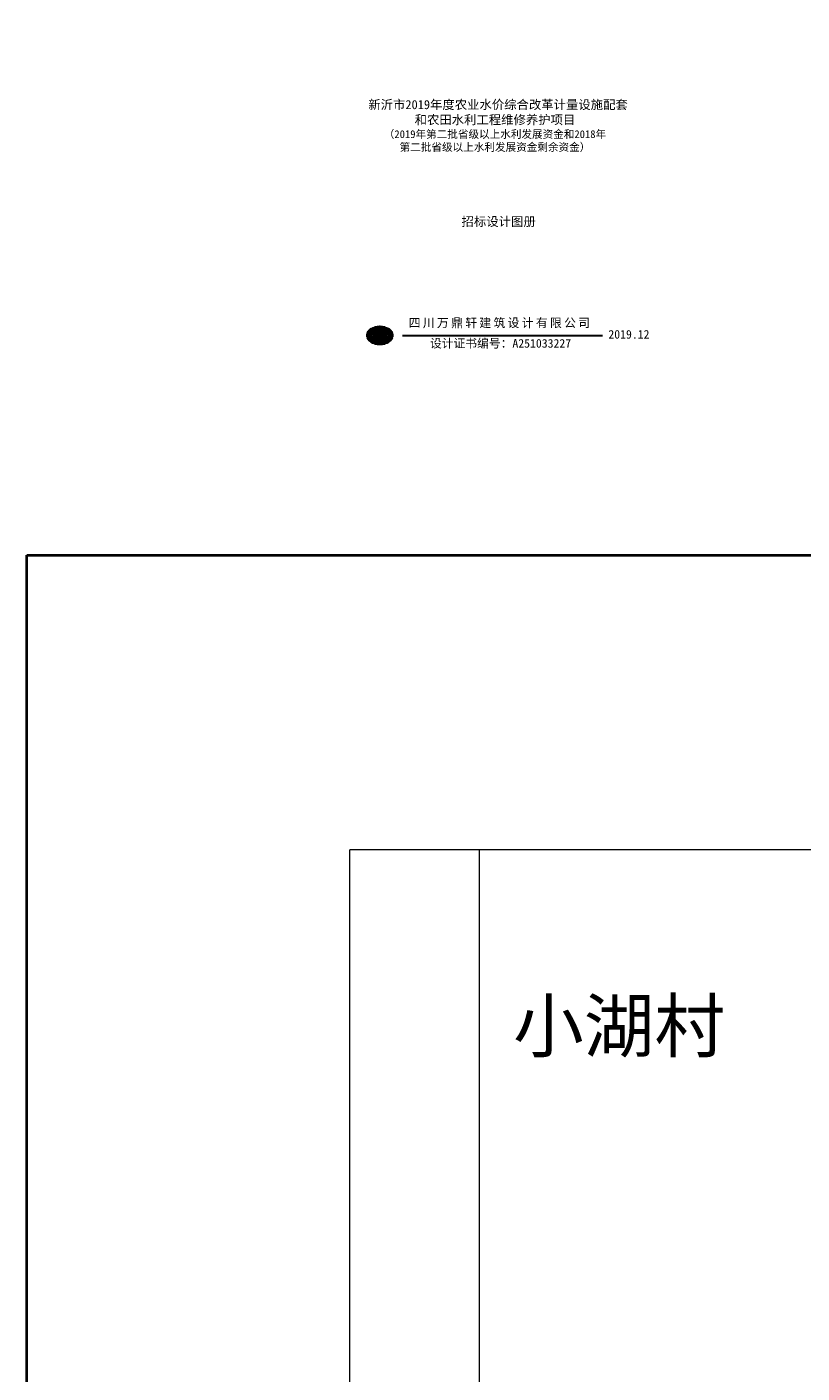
# Model space of a CAD drawing. Extents: x 36231 to 595326, y 3059 to 3871788.
# Tile 135 of 142: x 583315 to 583914, y 3870748 to 3871788. Entities that reach past the tile are written whole.
import ezdxf

# ---------------------------------------------------------------- set-up
doc = ezdxf.new("R2010")
doc.units = 0
doc.layers.get('0').update_dxf_attribs({"linetype": 'CONTINUOUS'})
for name, color, linetype, lineweight in [('0.13', 120, 'CONTINUOUS', 13), ('0.13填充', 8, 'CONTINUOUS', 9), ('0.13文字', 3, 'CONTINUOUS', 13), ('文字', 7, 'CONTINUOUS', 15), ('细实线', 3, 'CONTINUOUS', 20)]:
    doc.layers.add(name, color=color, linetype=linetype, lineweight=lineweight)
doc.layers.add('不打印', color=7, linetype='CONTINUOUS', plot=False)
doc.styles.add('-仿宋_GB2312', font='仿宋_GB2312_0.ttf')

msp = doc.modelspace()

# ---------------------------------------------------------------- linework, layer by layer
at = {"color": 0, "lineweight": 100}
msp.add_line((583587.38, 3871543.06), (583587.38, 3871556.4), dxfattribs=at)
at = {"color": 0, "lineweight": 30}
msp.add_line((583604.78, 3871549.73), (583759.37, 3871549.73), dxfattribs=at)
at = {"color": 0, "lineweight": 100}
msp.add_ellipse((583587.38, 3871549.73), major_axis=(-8.33, 0), ratio=0.6666667, dxfattribs=at)
for centre, start_param, end_param in [((583575.71, 3871549.73), 2.3461938, 3.9369915), ((583599.05, 3871549.73), 5.4877865, 7.0785841)]:
    msp.add_ellipse(centre, major_axis=(-8.33, 0), ratio=0.6666667, start_param=start_param, end_param=end_param, dxfattribs=at)
at = {"layer": '0.13', "color": 7, "lineweight": 5, "const_width": 0.0146}
msp.add_lwpolyline([(583866.71, 3871776.68), (583483.55, 3871776.68), (583483.55, 3871504.54), (583866.71, 3871504.54), (583866.71, 3871776.68)], dxfattribs=at)
at = {"layer": '0.13', "color": 0, "lineweight": 5, "const_width": 0.0146}
msp.add_lwpolyline([(584279.34, 3871776.68), (583896.18, 3871776.68), (583896.18, 3871504.54), (584279.34, 3871504.54), (584279.34, 3871776.68)], dxfattribs=at)
at = {"layer": '0.13填充', "color": 3, "lineweight": 40}
for p, q in [((583314.72, 3871380.08), (591089.66, 3871380.08)), ((583314.72, 3861833.66), (583314.72, 3871380.08))]:
    msp.add_line(p, q, dxfattribs=at)
at = {"layer": '0.13文字', "lineweight": 13}
for p, q in [((590756.67, 3871152.48), (583564.28, 3871152.48)), ((590756.67, 3871152.48), (583564.28, 3871152.48)), ((583564.28, 3867306.78), (583564.28, 3871152.48)), ((583664.28, 3867306.78), (583664.28, 3871152.48))]:
    msp.add_line(p, q, dxfattribs=at)
at = {"layer": '不打印', "color": 255, "lineweight": 0, "const_width": 0.0143}
msp.add_lwpolyline([(583463.9, 3871788.01), (583876.53, 3871788.01), (583876.53, 3871496.22), (583463.9, 3871496.22)], close=True, dxfattribs=at)
at = {"layer": '不打印', "color": 0, "lineweight": 0, "const_width": 0.0143}
msp.add_lwpolyline([(584289.16, 3871496.22), (583876.53, 3871496.22), (583876.53, 3871788.01), (584289.16, 3871788.01)], close=True, dxfattribs=at)

# ---------------------------------------------------------------- texts
at = {"layer": '文字', "color": 7, "lineweight": 13, "style": '-仿宋_GB2312'}
msp.add_text('小湖村', height=40, dxfattribs=at).set_placement((583690.33, 3870996.36))
at = {"layer": '细实线', "color": 0, "linetype": 'Continuous', "lineweight": 9, "width": 895.1596, "attachment_point": 2, "style": '-仿宋_GB2312'}
for s, insert, char_height in [('{\\C7; 新沂市2019年度农业水价综合改革计量设施配套\\P和农田水利工程维修养护项目\\P\\H0.8571x;（2019年第二批省级以上水利发展资金和2018年\\P第二批省级以上水利发展资金剩余资金）}', (583676.32, 3871731.52), 7), ('{\\fSimSun|b0|i0|c134|p2;招标设计图册}', (583679.14, 3871641.2), 7), ('{\\fSimSun|b0|i0|c134|p2;\\W1;\\T1.2;\\C7;四川万鼎轩建筑设计有限公司}', (583680.65, 3871562.73), 6.6679), ('{\\fSimSun|b0|i0|c134|p2;2019.12}', (583779.81, 3871553.88), 6.6679), ('{\\W1;\\C7;设计证书编号：A251033227}', (583680.65, 3871546.92), 6.6679)]:
    msp.add_mtext(s, dxfattribs=dict(at, insert=insert, char_height=char_height))

doc.saveas('drawing.dxf')
